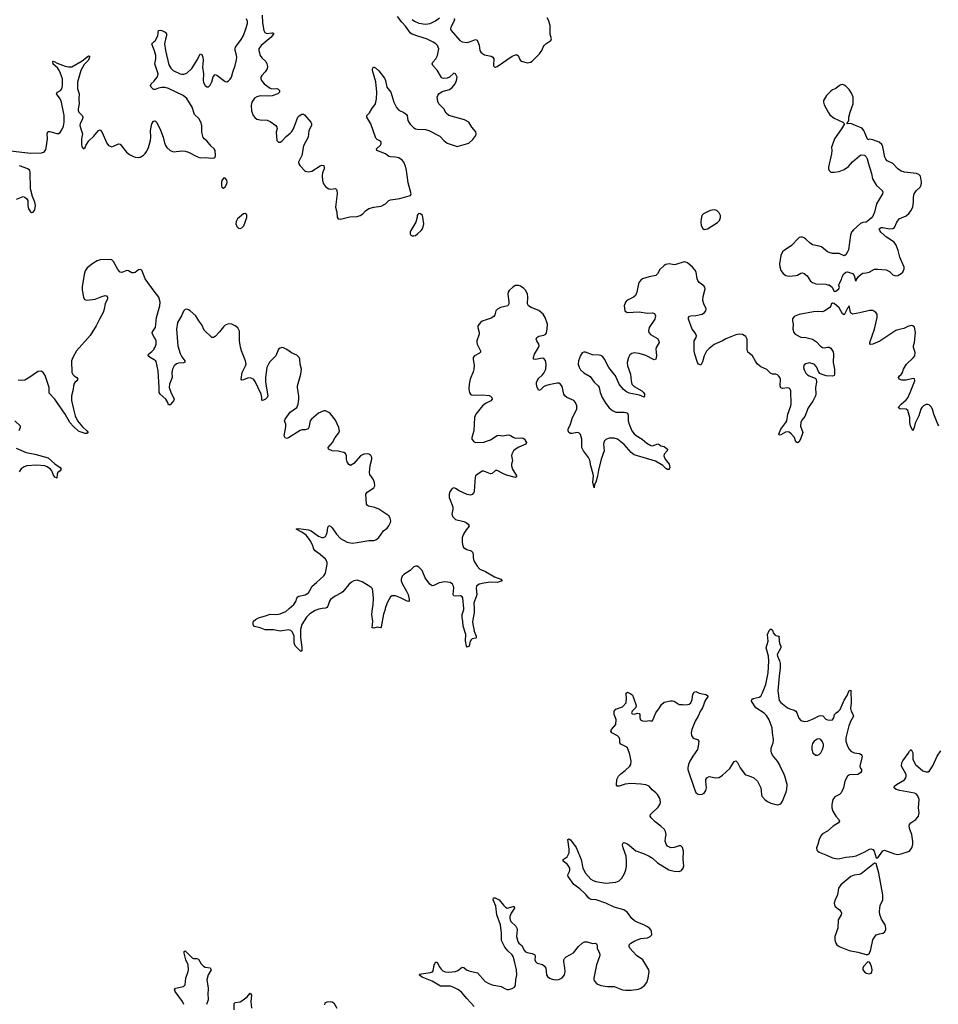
# Model space of a CAD drawing. Header units: inches. Extents: x 1771465 to 1971076, y 472029 to 643563.
# Tile 55 of 127: x 1788387 to 1799396, y 605256 to 617058. Entities that reach past the tile are written whole.
import ezdxf

# ---------------------------------------------------------------- set-up
doc = ezdxf.new("R2010")
doc.units = ezdxf.units.IN
doc.header["$MEASUREMENT"] = 0
for name, color, linetype in [('B7681', 7, 'Continuous'), ('B7690', 7, 'Continuous'), ('B7691', 7, 'Continuous')]:
    doc.layers.add(name, color=color, linetype=linetype)

msp = doc.modelspace()

# ---------------------------------------------------------------- linework, layer by layer
at = {"layer": 'B7681', "color": 6, "elevation": 500}
for points in [[(1790000, 616694), (1789972, 616770), (1790000, 616797)], [(1788210, 615494), (1788450, 615464), (1788519, 615459), (1788650, 615462), (1788672, 615468), (1788683, 615476), (1788699, 615501), (1788710, 615545), (1788720, 615630), (1788718, 615690), (1788725, 615715), (1788730, 615718), (1788750, 615718), (1788830, 615695), (1788850, 615694), (1788870, 615707), (1788890, 615737), (1788910, 615782), (1788919, 615830), (1788921, 615910), (1788889, 616070), (1788871, 616111), (1788827, 616170), (1788841, 616190), (1788876, 616210), (1788892, 616230), (1788901, 616270), (1788901, 616350), (1788864, 616444), (1788839, 616479), (1788790, 616525), (1788785, 616555), (1788790, 616561), (1788810, 616554), (1788837, 616537), (1788930, 616500), (1788970, 616491), (1789010, 616493), (1789137, 616563), (1789210, 616626), (1789222, 616622), (1789224, 616610), (1789212, 616572), (1789178, 616542), (1789160, 616520), (1789119, 616450), (1789079, 616310), (1789080, 616230), (1789099, 616170), (1789095, 616110), (1789100, 616050), (1789088, 615990), (1789089, 615970), (1789097, 615950), (1789135, 615910), (1789143, 615890), (1789140, 615870), (1789112, 615810), (1789109, 615790), (1789118, 615750), (1789141, 615690), (1789129, 615629), (1789126, 615566), (1789133, 615533), (1789150, 615511), (1789170, 615526), (1789180, 615550), (1789215, 615605), (1789277, 615663), (1789330, 615730), (1789350, 615736), (1789370, 615715), (1789430, 615578), (1789450, 615550), (1789470, 615540), (1789490, 615535), (1789510, 615540), (1789570, 615570), (1789590, 615565), (1789665, 615470), (1789703, 615443), (1789750, 615416), (1789770, 615409), (1789810, 615406), (1789830, 615410), (1789870, 615434), (1789890, 615454), (1789910, 615483), (1789930, 615524), (1789955, 615610), (1789958, 615650), (1789954, 615730), (1789969, 615810), (1789990, 615840), (1790000, 615843)], [(1790000, 616221), (1789990, 616220), (1789963, 616250), (1789955, 616270), (1789963, 616290), (1789998, 616322), (1790000, 616325)], [(1788350, 614906), (1788430, 614938), (1788450, 614931), (1788471, 614910), (1788483, 614890), (1788484, 614830), (1788491, 614790), (1788515, 614755), (1788530, 614747), (1788550, 614751), (1788570, 614778), (1788575, 614830), (1788570, 614870), (1788539, 614939), (1788515, 615030), (1788513, 615230), (1788508, 615250), (1788484, 615270), (1788386, 615306)], [(1790000, 613803), (1789891, 613950), (1789850, 614056), (1789830, 614064), (1789810, 614058), (1789770, 614028), (1789750, 614022), (1789730, 614025), (1789690, 614047), (1789670, 614050), (1789610, 614029), (1789590, 614032), (1789562, 614062), (1789510, 614158), (1789490, 614178), (1789470, 614183), (1789350, 614179), (1789314, 614166), (1789264, 614136), (1789196, 614084), (1789171, 614049), (1789158, 614002), (1789136, 613856), (1789137, 613817), (1789151, 613731), (1789164, 613704), (1789190, 613697), (1789290, 613708), (1789370, 613741), (1789410, 613750), (1789426, 613746), (1789436, 613736), (1789440, 613730), (1789439, 613710), (1789412, 613650), (1789401, 613590), (1789388, 613550), (1789342, 613470), (1789305, 613390), (1789230, 613274), (1789067, 613090), (1789022, 613010), (1789009, 612970), (1789010, 612830), (1789024, 612804), (1789039, 612790), (1789072, 612770), (1789085, 612750), (1789073, 612730), (1789049, 612711), (1789034, 612690), (1789022, 612610), (1789006, 612550), (1789008, 612492), (1789030, 612390), (1789050, 612310), (1789079, 612250), (1789139, 612179), (1789193, 612130), (1789208, 612110), (1789190, 612098), (1789170, 612099), (1789110, 612116), (1789090, 612127), (1789030, 612181), (1788989, 612229), (1788931, 612330), (1788810, 612511), (1788742, 612582), (1788741, 612650), (1788693, 612793), (1788670, 612830), (1788643, 612843), (1788610, 612840), (1788587, 612830), (1788510, 612773), (1788450, 612737), (1788412, 612732), (1788370, 612739)], [(1790000, 613254), (1789977, 613290), (1789973, 613310), (1790000, 613350)], [(1790000, 612980), (1789950, 613008), (1789927, 613030), (1789930, 613050), (1789970, 613080), (1789997, 613110), (1790000, 613115)], [(1788330, 612249), (1788394, 612190), (1788394, 612170), (1788377, 612130)], [(1788344, 611924), (1788465, 611870), (1788570, 611852), (1788730, 611807), (1788810, 611735), (1788871, 611690), (1788885, 611670), (1788871, 611650), (1788845, 611630), (1788836, 611610), (1788830, 611562), (1788828, 611568), (1788810, 611575), (1788790, 611606), (1788772, 611652), (1788758, 611670), (1788717, 611697), (1788690, 611709), (1788590, 611718), (1788471, 611710), (1788440, 611700), (1788404, 611676), (1788380, 611640)]]:
    msp.add_lwpolyline(points, dxfattribs=at)
at = {"layer": 'B7690', "color": 6, "elevation": 500}
for points in [[(1792013, 610000), (1791974, 609994), (1791930, 609975), (1791865, 609935), (1791825, 609895), (1791768, 609810), (1791752, 609750), (1791754, 609654), (1791769, 609531), (1791767, 609493), (1791756, 609484), (1791690, 609551), (1791678, 609590), (1791677, 609670), (1791657, 609717), (1791638, 609738), (1791610, 609746), (1791510, 609729), (1791430, 609744), (1791330, 609744), (1791270, 609767), (1791203, 609783), (1791193, 609790), (1791185, 609810), (1791184, 609830), (1791190, 609850), (1791213, 609870), (1791249, 609890), (1791345, 609915), (1791390, 609932), (1791470, 609927), (1791510, 609937), (1791576, 609964), (1791616, 610000)], [(1792769, 610000), (1792766, 609990), (1792749, 609931), (1792718, 609782), (1792710, 609770), (1792670, 609778), (1792630, 609764), (1792610, 609770), (1792620, 609850), (1792609, 609930), (1792617, 610000)], [(1793832, 610000), (1793832, 609950), (1793817, 609870), (1793815, 609835), (1793835, 609730), (1793858, 609670), (1793859, 609650), (1793855, 609645), (1793810, 609636), (1793796, 609624), (1793786, 609610), (1793774, 609550), (1793750, 609538), (1793742, 609550), (1793731, 609611), (1793735, 609690), (1793701, 609790), (1793698, 609850), (1793691, 609890), (1793691, 609930), (1793709, 609990), (1793708, 610000)], [(1793835, 605230), (1793744, 605324), (1793680, 605400), (1793644, 605430), (1793590, 605459), (1793550, 605472), (1793430, 605474), (1793330, 605535), (1793210, 605582), (1793173, 605610), (1793181, 605619), (1793197, 605623), (1793310, 605639), (1793333, 605647), (1793341, 605659), (1793356, 605724), (1793370, 605761), (1793390, 605761), (1793415, 605710), (1793437, 605677), (1793458, 605658), (1793485, 605645), (1793530, 605640), (1793610, 605650), (1793638, 605662), (1793690, 605701), (1793710, 605696), (1793742, 605670), (1793770, 605657), (1793873, 605633), (1793965, 605530), (1794010, 605504), (1794050, 605490), (1794157, 605470), (1794210, 605441), (1794230, 605435), (1794250, 605434), (1794290, 605444), (1794317, 605463), (1794330, 605490), (1794332, 605550), (1794347, 605610), (1794343, 605670), (1794315, 605790), (1794301, 605830), (1794288, 605850), (1794238, 605898), (1794202, 605942), (1794163, 606023), (1794161, 606110), (1794148, 606210), (1794107, 606330), (1794092, 606432), (1794062, 606510), (1794067, 606533), (1794086, 606534), (1794135, 606510), (1794185, 606445), (1794210, 606419), (1794230, 606410), (1794301, 606430), (1794314, 606430), (1794317, 606410), (1794276, 606350), (1794263, 606310), (1794262, 606290), (1794265, 606270), (1794275, 606250), (1794334, 606194), (1794345, 606170), (1794348, 606150), (1794341, 606070), (1794358, 606010), (1794370, 605990), (1794410, 605958), (1794429, 605910), (1794450, 605886), (1794470, 605876), (1794530, 605866), (1794560, 605850), (1794566, 605830), (1794562, 605790), (1794568, 605768), (1794589, 605749), (1794652, 605732), (1794675, 605715), (1794691, 605690), (1794702, 605610), (1794712, 605590), (1794736, 605570), (1794770, 605556), (1794810, 605549), (1794850, 605554), (1794890, 605575), (1794915, 605610), (1794923, 605650), (1794922, 605690), (1794908, 605770), (1794910, 605790), (1794916, 605804), (1794936, 605824), (1795026, 605874), (1795083, 605950), (1795130, 605990), (1795156, 606004), (1795190, 606006), (1795250, 605987), (1795288, 605988), (1795301, 605981), (1795306, 605966), (1795306, 605930), (1795334, 605870), (1795338, 605850), (1795335, 605830), (1795301, 605730), (1795267, 605570), (1795269, 605550), (1795275, 605535), (1795303, 605503), (1795350, 605482), (1795430, 605469), (1795510, 605470), (1795610, 605431), (1795650, 605426), (1795714, 605426), (1795803, 605437), (1795830, 605450), (1795877, 605483), (1795902, 605518), (1795918, 605570), (1795930, 605650), (1795927, 605670), (1795854, 605790), (1795780, 605840), (1795700, 605930), (1795690, 605950), (1795692, 605970), (1795710, 605990), (1795761, 606019), (1795830, 606045), (1795910, 606054), (1795945, 606070), (1795963, 606090), (1795961, 606130), (1795952, 606150), (1795937, 606170), (1795904, 606190), (1795867, 606210), (1795795, 606235), (1795756, 606256), (1795725, 606285), (1795670, 606357), (1795627, 606387), (1795510, 606421), (1795410, 606467), (1795295, 606510), (1795234, 606514), (1795220, 606520), (1795208, 606528), (1795177, 606570), (1795156, 606590), (1795099, 606639), (1795030, 606691), (1794960, 606790), (1794956, 606810), (1794976, 606850), (1794981, 606870), (1794979, 606890), (1794970, 606910), (1794952, 606932), (1794902, 606970), (1794901, 606990), (1794950, 607022), (1794971, 607070), (1794974, 607114), (1794955, 607230), (1794970, 607239), (1794990, 607227), (1795057, 607137), (1795116, 606990), (1795138, 606890), (1795170, 606830), (1795230, 606757), (1795259, 606739), (1795290, 606728), (1795410, 606707), (1795530, 606721), (1795570, 606736), (1795604, 606770), (1795635, 606825), (1795651, 606870), (1795658, 606910), (1795660, 606970), (1795655, 607030), (1795620, 607130), (1795613, 607167), (1795615, 607185), (1795626, 607194), (1795670, 607179), (1795770, 607095), (1795863, 607063), (1795930, 607030), (1795970, 607006), (1796031, 606950), (1796168, 606868), (1796230, 606852), (1796290, 606847), (1796319, 606861), (1796339, 606890), (1796345, 606915), (1796340, 606990), (1796344, 607090), (1796330, 607134), (1796310, 607155), (1796290, 607154), (1796230, 607137), (1796190, 607131), (1796152, 607152), (1796135, 607175), (1796124, 607210), (1796125, 607250), (1796133, 607293), (1796126, 607326), (1796114, 607350), (1796072, 607390), (1796003, 607443), (1795955, 607490), (1795945, 607510), (1795948, 607530), (1795958, 607542), (1796040, 607620), (1796060, 607650), (1796066, 607674), (1796064, 607710), (1796056, 607730), (1796029, 607770), (1796012, 607790), (1795967, 607827), (1795930, 607869), (1795890, 607885), (1795830, 607894), (1795710, 607903), (1795645, 607895), (1795570, 607870), (1795548, 607870), (1795541, 607881), (1795545, 607950), (1795564, 607990), (1795590, 608020), (1795643, 608057), (1795701, 608110), (1795712, 608130), (1795714, 608170), (1795699, 608250), (1795671, 608331), (1795648, 608348), (1795593, 608373), (1795581, 608390), (1795581, 608430), (1795573, 608453), (1795553, 608473), (1795485, 608510), (1795472, 608530), (1795478, 608550), (1795530, 608610), (1795536, 608670), (1795510, 608730), (1795510, 608770), (1795530, 608792), (1795610, 608823), (1795656, 608870), (1795661, 608930), (1795654, 608966), (1795655, 608985), (1795670, 608996), (1795710, 608977), (1795730, 608961), (1795745, 608930), (1795770, 608850), (1795774, 608830), (1795766, 608810), (1795729, 608770), (1795718, 608750), (1795723, 608743), (1795730, 608737), (1795750, 608735), (1795790, 608745), (1795810, 608741), (1795818, 608730), (1795819, 608690), (1795826, 608666), (1795850, 608653), (1795890, 608651), (1795930, 608656), (1795948, 608652), (1795970, 608654), (1796009, 608750), (1796055, 608810), (1796079, 608850), (1796110, 608879), (1796186, 608894), (1796210, 608894), (1796230, 608890), (1796290, 608851), (1796330, 608851), (1796346, 608846), (1796390, 608848), (1796410, 608853), (1796432, 608870), (1796447, 608910), (1796453, 608970), (1796470, 608999), (1796490, 609007), (1796530, 608985), (1796610, 608970), (1796630, 608959), (1796639, 608950), (1796601, 608899), (1796570, 608810), (1796547, 608773), (1796519, 608710), (1796484, 608650), (1796444, 608550), (1796435, 608510), (1796439, 608479), (1796453, 608453), (1796470, 608442), (1796511, 608431), (1796525, 608410), (1796520, 608350), (1796510, 608310), (1796454, 608230), (1796420, 608170), (1796401, 608130), (1796393, 608090), (1796396, 608070), (1796473, 607833), (1796490, 607796), (1796510, 607778), (1796530, 607770), (1796565, 607775), (1796590, 607788), (1796610, 607819), (1796618, 607850), (1796610, 607930), (1796612, 607950), (1796622, 607970), (1796650, 607985), (1796730, 607969), (1796770, 607976), (1796810, 608003), (1796897, 608083), (1796950, 608167), (1796970, 608176), (1796990, 608153), (1797021, 608090), (1797076, 608016), (1797090, 608006), (1797150, 607987), (1797184, 607970), (1797228, 607930), (1797270, 607851), (1797277, 607770), (1797283, 607750), (1797318, 607710), (1797350, 607687), (1797390, 607669), (1797449, 607651), (1797473, 607647), (1797510, 607661), (1797530, 607691), (1797570, 607790), (1797580, 607830), (1797584, 607890), (1797559, 607990), (1797542, 608030), (1797509, 608089), (1797495, 608130), (1797471, 608170), (1797410, 608244), (1797397, 608270), (1797393, 608290), (1797394, 608326), (1797416, 608390), (1797422, 608430), (1797409, 608509), (1797404, 608570), (1797370, 608664), (1797338, 608718), (1797310, 608745), (1797210, 608810), (1797158, 608890), (1797163, 608910), (1797178, 608922), (1797250, 608938), (1797270, 608951), (1797290, 608988), (1797330, 609091), (1797359, 609230), (1797364, 609370), (1797362, 609430), (1797332, 609530), (1797357, 609610), (1797350, 609690), (1797370, 609738), (1797390, 609758), (1797410, 609742), (1797417, 609710), (1797441, 609681), (1797450, 609675), (1797491, 609670), (1797485, 609655), (1797490, 609630), (1797488, 609610), (1797497, 609570), (1797511, 609550), (1797511, 609530), (1797467, 609450), (1797469, 609430), (1797495, 609375), (1797503, 609343), (1797503, 609290), (1797488, 609190), (1797472, 609012), (1797490, 608898), (1797510, 608872), (1797589, 608810), (1797617, 608797), (1797670, 608781), (1797690, 608770), (1797702, 608750), (1797724, 608684), (1797750, 608656), (1797790, 608644), (1797830, 608650), (1797890, 608672), (1797970, 608714), (1797990, 608716), (1798012, 608712), (1798050, 608675), (1798070, 608667), (1798110, 608663), (1798130, 608667), (1798144, 608690), (1798154, 608730), (1798172, 608750), (1798202, 608770), (1798221, 608790), (1798270, 608901), (1798303, 608957), (1798330, 609019), (1798350, 609022), (1798352, 608870), (1798343, 608803), (1798353, 608770), (1798370, 608743), (1798379, 608710), (1798347, 608653), (1798326, 608594), (1798290, 608450), (1798289, 608410), (1798310, 608350), (1798330, 608314), (1798350, 608290), (1798390, 608270), (1798450, 608261), (1798470, 608250), (1798478, 608238), (1798482, 608230), (1798479, 608210), (1798455, 608110), (1798460, 608090), (1798474, 608070), (1798474, 608050), (1798463, 608030), (1798430, 608011), (1798333, 608007), (1798310, 607990), (1798276, 607930), (1798262, 607850), (1798234, 607790), (1798211, 607769), (1798156, 607744), (1798131, 607710), (1798121, 607650), (1798121, 607610), (1798131, 607570), (1798170, 607510), (1798205, 607470), (1798211, 607450), (1798199, 607430), (1798136, 607390), (1798070, 607330), (1798010, 607300), (1797990, 607275), (1797970, 607233), (1797952, 607170), (1797936, 607130), (1797942, 607102), (1797951, 607090), (1797970, 607078), (1798050, 607049), (1798130, 607013), (1798190, 607001), (1798217, 607003), (1798290, 607021), (1798370, 607026), (1798410, 607034), (1798517, 607083), (1798570, 607114), (1798590, 607118), (1798610, 607113), (1798626, 607090), (1798652, 607012), (1798670, 607011), (1798730, 607094), (1798750, 607102), (1798870, 607058), (1798910, 607053), (1798950, 607058), (1799050, 607092), (1799078, 607130), (1799090, 607170), (1799092, 607208), (1799081, 607290), (1799054, 607350), (1799047, 607390), (1799052, 607410), (1799067, 607430), (1799128, 607472), (1799158, 607510), (1799166, 607550), (1799159, 607610), (1799166, 607710), (1799150, 607753), (1799130, 607777), (1799110, 607788), (1798937, 607817), (1798893, 607830), (1798867, 607850), (1798873, 607870), (1798895, 607890), (1798990, 607946), (1799006, 607970), (1799011, 607990), (1799010, 608010), (1798956, 608110), (1798959, 608150), (1798970, 608176), (1799036, 608264), (1799050, 608291), (1799070, 608311), (1799091, 608271), (1799090, 608190), (1799124, 608130), (1799210, 608054), (1799250, 608041), (1799276, 608044), (1799290, 608054), (1799330, 608116), (1799383, 608230), (1799427, 608293)], [(1790353, 605253), (1790340, 605290), (1790251, 605410), (1790243, 605430), (1790254, 605450), (1790349, 605470), (1790370, 605490), (1790380, 605570), (1790408, 605650), (1790411, 605670), (1790408, 605730), (1790378, 605790), (1790359, 605870), (1790358, 605890), (1790370, 605896), (1790455, 605815), (1790470, 605806), (1790510, 605806), (1790530, 605798), (1790561, 605741), (1790590, 605712), (1790610, 605703), (1790670, 605692), (1790682, 605670), (1790646, 605610), (1790629, 605550), (1790647, 605450), (1790642, 605370), (1790647, 605330), (1790645, 605310), (1790627, 605253)], [(1790958, 605190), (1790956, 605264), (1790970, 605279), (1791030, 605285), (1791050, 605296), (1791115, 605345), (1791150, 605388), (1791167, 605367), (1791157, 605290), (1791164, 605210)], [(1792043, 605250), (1792048, 605272), (1792070, 605287), (1792109, 605291), (1792130, 605286), (1792153, 605273), (1792187, 605210)]]:
    msp.add_lwpolyline(points, dxfattribs=at)
for points in [[(1797970, 608438), (1797944, 608436), (1797910, 608412), (1797890, 608384), (1797879, 608350), (1797879, 608310), (1797891, 608271), (1797923, 608243), (1797950, 608242), (1797970, 608251), (1797990, 608271), (1798010, 608311), (1798019, 608350), (1798019, 608370), (1798010, 608404), (1797990, 608429)], [(1798630, 606949), (1798470, 606820), (1798449, 606811), (1798390, 606805), (1798350, 606790), (1798230, 606690), (1798200, 606650), (1798188, 606570), (1798160, 606510), (1798149, 606470), (1798152, 606450), (1798161, 606430), (1798212, 606390), (1798229, 606370), (1798235, 606350), (1798232, 606328), (1798195, 606270), (1798191, 606170), (1798156, 606070), (1798156, 606030), (1798168, 605988), (1798181, 605970), (1798209, 605950), (1798330, 605902), (1798430, 605882), (1798530, 605855), (1798550, 605854), (1798570, 605871), (1798587, 605913), (1798613, 606030), (1798630, 606063), (1798653, 606087), (1798690, 606101), (1798730, 606109), (1798750, 606122), (1798766, 606150), (1798768, 606170), (1798758, 606210), (1798715, 606275), (1798694, 606334), (1798691, 606370), (1798694, 606410), (1798701, 606439), (1798730, 606510), (1798732, 606568), (1798685, 606830), (1798650, 606942)], [(1798550, 605764), (1798501, 605710), (1798492, 605690), (1798493, 605670), (1798510, 605644), (1798530, 605631), (1798570, 605623), (1798590, 605631), (1798598, 605642), (1798603, 605670), (1798594, 605710), (1798582, 605742), (1798570, 605762)]]:
    msp.add_lwpolyline(points, close=True, dxfattribs=at)
at = {"layer": 'B7691', "color": 6, "elevation": 500}
for points in [[(1791294, 617110), (1791298, 617018), (1791314, 616930), (1791326, 616906), (1791350, 616891), (1791410, 616902), (1791421, 616901), (1791432, 616892), (1791400, 616850), (1791280, 616750), (1791253, 616710), (1791252, 616690), (1791270, 616630), (1791290, 616601), (1791336, 616556), (1791350, 616530), (1791355, 616495), (1791352, 616470), (1791345, 616455), (1791330, 616433), (1791287, 616390), (1791276, 616370), (1791275, 616350), (1791283, 616330), (1791317, 616290), (1791390, 616235), (1791410, 616229), (1791470, 616233), (1791481, 616230), (1791500, 616210), (1791502, 616190), (1791479, 616170), (1791414, 616146), (1791370, 616140), (1791270, 616146), (1791230, 616135), (1791203, 616117), (1791170, 616070), (1791163, 616030), (1791167, 615967), (1791186, 615910), (1791204, 615884), (1791230, 615866), (1791270, 615857), (1791352, 615852), (1791390, 615836), (1791456, 615790), (1791470, 615770), (1791472, 615752), (1791460, 615710), (1791470, 615610), (1791490, 615588), (1791510, 615589), (1791530, 615600), (1791582, 615658), (1791630, 615696), (1791650, 615718), (1791670, 615750), (1791722, 615890), (1791735, 615905), (1791770, 615927), (1791790, 615926), (1791799, 615919), (1791876, 615830), (1791885, 615810), (1791884, 615790), (1791853, 615730), (1791844, 615650), (1791790, 615544), (1791769, 615431), (1791730, 615350), (1791732, 615330), (1791745, 615310), (1791810, 615244), (1791850, 615233), (1791890, 615244), (1791990, 615307), (1792010, 615314), (1792030, 615310), (1792036, 615290), (1792034, 615270), (1792017, 615223), (1792011, 615190), (1792016, 615130), (1792029, 615089), (1792050, 615060), (1792070, 615042), (1792090, 615031), (1792114, 615026), (1792173, 615033), (1792183, 615023), (1792189, 615009), (1792193, 614970), (1792172, 614812), (1792186, 614750), (1792190, 614690), (1792203, 614670), (1792230, 614666), (1792345, 614695), (1792430, 614699), (1792467, 614710), (1792498, 614730), (1792533, 614767), (1792570, 614795), (1792630, 614809), (1792718, 614822), (1792770, 614849), (1792810, 614889), (1792830, 614899), (1792944, 614916), (1793055, 614945), (1793069, 614951), (1793079, 614970), (1793044, 615104), (1793024, 615250), (1793010, 615304), (1792992, 615350), (1792970, 615375), (1792930, 615400), (1792890, 615410), (1792830, 615412), (1792810, 615417), (1792770, 615451), (1792669, 615490), (1792664, 615510), (1792710, 615555), (1792720, 615570), (1792721, 615590), (1792710, 615603), (1792670, 615622), (1792656, 615636), (1792597, 615810), (1792549, 615890), (1792547, 615910), (1792579, 615941), (1792606, 615990), (1792650, 616050), (1792664, 616110), (1792669, 616190), (1792654, 616314), (1792615, 616450), (1792614, 616470), (1792628, 616492), (1792650, 616480), (1792690, 616443), (1792758, 616358), (1792770, 616330), (1792789, 616250), (1792833, 616190), (1792870, 616070), (1792904, 616004), (1792930, 615975), (1792990, 615945), (1793021, 615921), (1793029, 615909), (1793039, 615850), (1793049, 615829), (1793065, 615805), (1793110, 615760), (1793130, 615749), (1793150, 615744), (1793250, 615740), (1793290, 615729), (1793421, 615661), (1793469, 615609), (1793510, 615578), (1793630, 615538), (1793770, 615579), (1793819, 615621), (1793855, 615670), (1793858, 615690), (1793853, 615713), (1793806, 615770), (1793770, 615830), (1793717, 615857), (1793529, 615910), (1793497, 615937), (1793470, 615990), (1793410, 616050), (1793398, 616078), (1793392, 616130), (1793398, 616150), (1793411, 616169), (1793450, 616197), (1793539, 616221), (1793570, 616246), (1793605, 616290), (1793622, 616330), (1793628, 616368), (1793612, 616410), (1793590, 616415), (1793538, 616370), (1793510, 616356), (1793470, 616351), (1793450, 616357), (1793443, 616363), (1793392, 616452), (1793339, 616510), (1793331, 616530), (1793338, 616550), (1793375, 616590), (1793396, 616630), (1793409, 616710), (1793395, 616750), (1793375, 616770), (1793344, 616790), (1793262, 616830), (1793170, 616857), (1793090, 616886), (1793070, 616897), (1793010, 616979), (1792967, 617027), (1792915, 617095)], [(1790000, 616797), (1790010, 616806), (1790035, 616850), (1790044, 616870), (1790050, 616930), (1790070, 616933), (1790090, 616928), (1790130, 616907), (1790145, 616890), (1790148, 616870), (1790134, 616826), (1790124, 616770), (1790133, 616690), (1790176, 616516), (1790198, 616478), (1790227, 616450), (1790310, 616410), (1790330, 616405), (1790356, 616404), (1790390, 616418), (1790450, 616471), (1790518, 616582), (1790550, 616650), (1790570, 616640), (1790581, 616610), (1790584, 616570), (1790577, 616490), (1790589, 616410), (1790584, 616330), (1790590, 616304), (1790611, 616270), (1790630, 616253), (1790650, 616253), (1790670, 616271), (1790690, 616311), (1790706, 616374), (1790730, 616399), (1790750, 616394), (1790850, 616316), (1790870, 616313), (1790890, 616323), (1790910, 616343), (1790927, 616370), (1790941, 616430), (1790970, 616510), (1790984, 616576), (1790990, 616610), (1790983, 616650), (1790970, 616690), (1790968, 616710), (1790972, 616728), (1791040, 616820), (1791068, 616870), (1791099, 616950), (1791116, 617010), (1791117, 617036), (1791107, 617067)], [(1793090, 617059), (1793118, 617038), (1793170, 617017), (1793250, 617003), (1793307, 617013), (1793370, 617043), (1793420, 617080)], [(1793596, 617070), (1793600, 617050), (1793554, 616970), (1793551, 616950), (1793560, 616930), (1793661, 616810), (1793690, 616792), (1793750, 616784), (1793790, 616795), (1793850, 616822), (1793870, 616812), (1793892, 616752), (1793902, 616690), (1793913, 616670), (1793932, 616652), (1793958, 616638), (1794039, 616619), (1794058, 616610), (1794069, 616590), (1794065, 616510), (1794070, 616499), (1794081, 616490), (1794090, 616488), (1794110, 616495), (1794290, 616621), (1794330, 616638), (1794350, 616638), (1794361, 616630), (1794380, 616580), (1794389, 616569), (1794402, 616562), (1794470, 616542), (1794510, 616550), (1794530, 616562), (1794616, 616650), (1794644, 616690), (1794660, 616730), (1794674, 616750), (1794692, 616768), (1794754, 616810), (1794762, 616830), (1794744, 616884), (1794743, 616990), (1794725, 617050), (1794710, 617081)], [(1790000, 616325), (1790034, 616370), (1790044, 616390), (1790045, 616410), (1790008, 616530), (1790018, 616590), (1790018, 616630), (1790004, 616684), (1790000, 616694)], [(1790000, 615843), (1790010, 615845), (1790030, 615826), (1790074, 615734), (1790108, 615648), (1790123, 615583), (1790136, 615550), (1790150, 615527), (1790190, 615490), (1790230, 615472), (1790330, 615485), (1790370, 615482), (1790409, 615469), (1790510, 615416), (1790550, 615401), (1790610, 615407), (1790690, 615399), (1790717, 615403), (1790729, 615411), (1790732, 615428), (1790730, 615490), (1790716, 615510), (1790680, 615540), (1790630, 615604), (1790598, 615630), (1790586, 615646), (1790571, 615710), (1790569, 615790), (1790558, 615830), (1790534, 615874), (1790483, 615923), (1790454, 616010), (1790390, 616114), (1790345, 616150), (1790170, 616233), (1790130, 616244), (1790090, 616244), (1790050, 616236), (1790010, 616222), (1790000, 616221)], [(1799401, 612190), (1799390, 612210), (1799343, 612330), (1799325, 612390), (1799310, 612419), (1799290, 612439), (1799270, 612447), (1799250, 612445), (1799218, 612430), (1799200, 612410), (1799189, 612390), (1799165, 612310), (1799118, 612222), (1799106, 612170), (1799090, 612129), (1799063, 612190), (1799057, 612230), (1799057, 612290), (1799032, 612372), (1799010, 612390), (1798935, 612395), (1798917, 612410), (1798952, 612450), (1799010, 612501), (1799030, 612527), (1799061, 612590), (1799117, 612730), (1799112, 612752), (1799096, 612756), (1799010, 612737), (1798959, 612739), (1798928, 612750), (1798918, 612770), (1798932, 612790), (1798950, 612804), (1798967, 612830), (1798981, 612870), (1799016, 612930), (1799097, 613003), (1799114, 613030), (1799118, 613070), (1799100, 613130), (1799100, 613150), (1799110, 613190), (1799125, 613310), (1799110, 613373), (1799090, 613389), (1799070, 613391), (1799030, 613380), (1798984, 613356), (1798910, 613341), (1798889, 613331), (1798694, 613206), (1798610, 613168), (1798584, 613164), (1798577, 613170), (1798576, 613190), (1798631, 613350), (1798663, 613490), (1798662, 613530), (1798649, 613550), (1798610, 613573), (1798570, 613574), (1798457, 613543), (1798368, 613528), (1798355, 613535), (1798344, 613550), (1798330, 613628), (1798325, 613615), (1798310, 613601), (1798270, 613521), (1798250, 613534), (1798210, 613604), (1798150, 613654), (1798130, 613659), (1798111, 613649), (1798108, 613630), (1798097, 613610), (1798030, 613563), (1798010, 613557), (1797950, 613562), (1797902, 613558), (1797730, 613525), (1797670, 613500), (1797648, 613472), (1797647, 613450), (1797658, 613410), (1797651, 613350), (1797665, 613310), (1797679, 613290), (1797750, 613252), (1797810, 613249), (1797890, 613230), (1797938, 613198), (1797985, 613145), (1798010, 613130), (1798030, 613126), (1798070, 613134), (1798090, 613132), (1798110, 613121), (1798136, 613076), (1798142, 613050), (1798138, 612950), (1798153, 612870), (1798153, 612810), (1798148, 612792), (1798130, 612784), (1798051, 612791), (1798003, 612803), (1797978, 612818), (1797962, 612842), (1797938, 612898), (1797910, 612928), (1797850, 612943), (1797810, 612934), (1797790, 612921), (1797783, 612910), (1797781, 612890), (1797790, 612859), (1797810, 612821), (1797830, 612801), (1797850, 612789), (1797921, 612761), (1797931, 612750), (1797935, 612715), (1797926, 612650), (1797928, 612570), (1797923, 612550), (1797893, 612487), (1797835, 612405), (1797797, 612303), (1797762, 612258), (1797748, 612230), (1797744, 612184), (1797772, 612110), (1797750, 612043), (1797730, 611997), (1797710, 611984), (1797690, 611999), (1797671, 612051), (1797633, 612093), (1797610, 612112), (1797590, 612118), (1797566, 612114), (1797510, 612083), (1797490, 612077), (1797484, 612090), (1797510, 612150), (1797570, 612230), (1797580, 612250), (1797595, 612330), (1797628, 612430), (1797632, 612450), (1797629, 612609), (1797621, 612630), (1797610, 612640), (1797590, 612645), (1797530, 612638), (1797510, 612644), (1797503, 612670), (1797506, 612750), (1797498, 612770), (1797483, 612790), (1797470, 612800), (1797450, 612808), (1797410, 612809), (1797390, 612816), (1797343, 612863), (1797270, 612898), (1797230, 612930), (1797204, 612964), (1797170, 613030), (1797113, 613073), (1797105, 613110), (1797105, 613230), (1797090, 613262), (1797050, 613283), (1797010, 613289), (1796970, 613282), (1796850, 613232), (1796810, 613208), (1796710, 613165), (1796650, 613118), (1796617, 613083), (1796590, 613030), (1796570, 612957), (1796550, 612918), (1796530, 612923), (1796522, 612930), (1796509, 612950), (1796477, 613050), (1796471, 613090), (1796472, 613208), (1796494, 613250), (1796498, 613270), (1796484, 613304), (1796446, 613350), (1796403, 613470), (1796402, 613490), (1796415, 613505), (1796430, 613509), (1796490, 613511), (1796566, 613530), (1796596, 613550), (1796611, 613570), (1796614, 613594), (1796585, 613650), (1796574, 613690), (1796580, 613740), (1796601, 613830), (1796599, 613850), (1796586, 613866), (1796530, 613907), (1796513, 613930), (1796505, 613950), (1796495, 614030), (1796479, 614059), (1796451, 614090), (1796390, 614144), (1796370, 614153), (1796350, 614154), (1796250, 614123), (1796230, 614121), (1796170, 614130), (1796130, 614122), (1796110, 614110), (1796058, 614062), (1796029, 614011), (1796010, 613990), (1795930, 613976), (1795850, 613950), (1795830, 613937), (1795810, 613910), (1795803, 613890), (1795784, 613790), (1795768, 613752), (1795742, 613730), (1795665, 613690), (1795646, 613670), (1795633, 613630), (1795638, 613570), (1795667, 613547), (1795810, 613558), (1795910, 613542), (1795970, 613544), (1795995, 613535), (1796007, 613510), (1796000, 613470), (1795933, 613370), (1795925, 613330), (1795929, 613309), (1795946, 613286), (1796030, 613235), (1796047, 613210), (1796049, 613190), (1796014, 613130), (1796009, 613110), (1796019, 613030), (1796010, 612990), (1795990, 612982), (1795890, 613032), (1795810, 613057), (1795750, 613065), (1795722, 613058), (1795701, 613039), (1795685, 613010), (1795667, 612950), (1795670, 612910), (1795709, 612810), (1795715, 612730), (1795725, 612690), (1795750, 612662), (1795842, 612610), (1795864, 612590), (1795874, 612570), (1795877, 612550), (1795870, 612532), (1795816, 612556), (1795690, 612580), (1795658, 612598), (1795625, 612625), (1795570, 612690), (1795528, 612790), (1795448, 612888), (1795397, 612990), (1795375, 613015), (1795351, 613031), (1795330, 613036), (1795250, 613040), (1795170, 613074), (1795150, 613074), (1795130, 613063), (1795107, 613033), (1795085, 612970), (1795081, 612930), (1795091, 612891), (1795110, 612861), (1795150, 612826), (1795222, 612782), (1795270, 612712), (1795319, 612670), (1795331, 612650), (1795345, 612590), (1795367, 612530), (1795410, 612456), (1795450, 612406), (1795490, 612373), (1795530, 612355), (1795633, 612353), (1795651, 612351), (1795670, 612340), (1795678, 612318), (1795681, 612250), (1795690, 612210), (1795723, 612130), (1795750, 612095), (1795775, 612075), (1795847, 612030), (1795903, 611983), (1795950, 611953), (1795970, 611949), (1796033, 611973), (1796050, 611966), (1796070, 611950), (1796110, 611942), (1796150, 611910), (1796147, 611890), (1796109, 611850), (1796107, 611830), (1796123, 611790), (1796171, 611730), (1796178, 611690), (1796172, 611670), (1796170, 611666), (1796150, 611667), (1796130, 611679), (1796094, 611714), (1796007, 611767), (1795750, 611844), (1795716, 611870), (1795630, 611966), (1795550, 612028), (1795510, 612043), (1795450, 612042), (1795410, 612025), (1795397, 612010), (1795388, 611990), (1795385, 611970), (1795391, 611890), (1795357, 611790), (1795323, 611657), (1795310, 611587), (1795290, 611513), (1795275, 611485), (1795270, 611446), (1795256, 611516), (1795263, 611590), (1795261, 611610), (1795232, 611710), (1795219, 611779), (1795205, 611810), (1795144, 611890), (1795125, 611930), (1795123, 612030), (1795110, 612085), (1795090, 612105), (1795070, 612109), (1795010, 612097), (1794990, 612099), (1794969, 612109), (1794960, 612130), (1794962, 612150), (1794990, 612210), (1795014, 612290), (1795064, 612390), (1795063, 612430), (1795049, 612470), (1795030, 612494), (1794945, 612530), (1794919, 612550), (1794907, 612570), (1794890, 612660), (1794870, 612691), (1794850, 612702), (1794830, 612703), (1794730, 612683), (1794690, 612670), (1794664, 612656), (1794630, 612622), (1794610, 612615), (1794590, 612650), (1794580, 612690), (1794581, 612710), (1794588, 612730), (1794610, 612762), (1794650, 612796), (1794670, 612821), (1794691, 612870), (1794698, 612930), (1794690, 612973), (1794670, 612997), (1794650, 613000), (1794570, 612983), (1794545, 612990), (1794544, 613010), (1794558, 613050), (1794606, 613130), (1794611, 613150), (1794607, 613170), (1794583, 613210), (1794578, 613230), (1794586, 613250), (1794610, 613266), (1794670, 613277), (1794692, 613288), (1794702, 613310), (1794710, 613350), (1794713, 613410), (1794685, 613490), (1794660, 613530), (1794610, 613574), (1794517, 613610), (1794483, 613630), (1794473, 613653), (1794475, 613730), (1794471, 613770), (1794450, 613814), (1794430, 613834), (1794390, 613862), (1794370, 613870), (1794330, 613870), (1794298, 613850), (1794255, 613810), (1794242, 613790), (1794239, 613770), (1794250, 613670), (1794249, 613650), (1794238, 613630), (1794150, 613610), (1794113, 613590), (1794094, 613570), (1794080, 613520), (1794070, 613502), (1794038, 613482), (1793930, 613444), (1793909, 613430), (1793878, 613390), (1793876, 613370), (1793895, 613310), (1793895, 613290), (1793866, 613210), (1793864, 613190), (1793868, 613170), (1793909, 613090), (1793909, 613071), (1793898, 613062), (1793836, 613030), (1793823, 613010), (1793821, 612990), (1793832, 612912), (1793831, 612869), (1793823, 612837), (1793785, 612750), (1793775, 612690), (1793771, 612630), (1793777, 612590), (1793790, 612570), (1793803, 612563), (1793830, 612558), (1793930, 612563), (1794013, 612553), (1794030, 612547), (1794047, 612530), (1794049, 612510), (1794032, 612490), (1793970, 612458), (1793934, 612430), (1793853, 612330), (1793839, 612290), (1793829, 612131), (1793806, 612050), (1793806, 612030), (1793824, 612004), (1793850, 611989), (1793950, 611993), (1794030, 612021), (1794110, 612075), (1794130, 612077), (1794170, 612070), (1794250, 612082), (1794270, 612075), (1794308, 612048), (1794330, 612041), (1794404, 612044), (1794420, 612040), (1794433, 612033), (1794460, 611990), (1794452, 611968), (1794370, 611936), (1794328, 611910), (1794305, 611890), (1794286, 611850), (1794283, 611830), (1794292, 611770), (1794280, 611730), (1794280, 611710), (1794292, 611670), (1794342, 611590), (1794341, 611579), (1794330, 611569), (1794220, 611600), (1794177, 611617), (1794110, 611656), (1794090, 611655), (1794050, 611617), (1794030, 611614), (1793950, 611647), (1793930, 611645), (1793876, 611610), (1793851, 611590), (1793844, 611576), (1793832, 611408), (1793829, 611390), (1793810, 611366), (1793790, 611359), (1793750, 611366), (1793652, 611410), (1793610, 611439), (1793590, 611447), (1793570, 611437), (1793558, 611422), (1793542, 611398), (1793535, 611370), (1793535, 611330), (1793578, 611218), (1793579, 611190), (1793566, 611130), (1793579, 611099), (1793610, 611067), (1793710, 611044), (1793739, 611030), (1793761, 611010), (1793772, 610990), (1793763, 610970), (1793738, 610942), (1793706, 610890), (1793691, 610850), (1793690, 610790), (1793698, 610750), (1793707, 610730), (1793746, 610706), (1793798, 610690), (1793815, 610675), (1793823, 610650), (1793821, 610610), (1793830, 610570), (1793870, 610508), (1793902, 610470), (1793970, 610442), (1794078, 610378), (1794154, 610350), (1794171, 610330), (1794110, 610313), (1794030, 610316), (1793950, 610305), (1793893, 610290), (1793861, 610270), (1793856, 610244), (1793864, 610170), (1793858, 610142), (1793831, 610070), (1793832, 610000)], [(1790000, 613350), (1790014, 613370), (1790028, 613490), (1790067, 613630), (1790071, 613671), (1790054, 613730), (1790000, 613803)], [(1791616, 610000), (1791671, 610050), (1791695, 610085), (1791710, 610124), (1791721, 610139), (1791733, 610147), (1791810, 610165), (1791847, 610190), (1791865, 610215), (1791891, 610270), (1791945, 610310), (1792030, 610390), (1792050, 610422), (1792071, 610530), (1792070, 610555), (1792053, 610590), (1791990, 610648), (1791927, 610690), (1791914, 610710), (1791901, 610750), (1791872, 610812), (1791820, 610880), (1791770, 610916), (1791701, 610950), (1791704, 610956), (1791730, 610959), (1791850, 610944), (1791880, 610930), (1791970, 610868), (1792010, 610853), (1792027, 610853), (1792050, 610862), (1792061, 610879), (1792071, 610910), (1792079, 610970), (1792090, 610994), (1792110, 610989), (1792130, 610969), (1792184, 610890), (1792230, 610841), (1792310, 610796), (1792370, 610784), (1792430, 610790), (1792570, 610816), (1792630, 610816), (1792656, 610824), (1792693, 610850), (1792747, 610933), (1792790, 610965), (1792813, 610990), (1792830, 611030), (1792833, 611050), (1792825, 611085), (1792810, 611110), (1792690, 611190), (1792644, 611210), (1792567, 611227), (1792554, 611234), (1792545, 611250), (1792535, 611370), (1792550, 611395), (1792630, 611445), (1792645, 611470), (1792640, 611510), (1792622, 611550), (1792585, 611605), (1792579, 611630), (1792587, 611713), (1792609, 611789), (1792609, 611810), (1792594, 611834), (1792570, 611850), (1792550, 611855), (1792510, 611850), (1792470, 611830), (1792390, 611737), (1792350, 611713), (1792330, 611726), (1792310, 611760), (1792303, 611790), (1792302, 611830), (1792290, 611857), (1792270, 611870), (1792250, 611875), (1792205, 611885), (1792130, 611892), (1792086, 611910), (1792084, 611930), (1792135, 611990), (1792166, 612050), (1792213, 612107), (1792219, 612130), (1792210, 612170), (1792170, 612256), (1792113, 612333), (1792090, 612351), (1792050, 612370), (1792030, 612370), (1791970, 612343), (1791884, 612270), (1791869, 612250), (1791854, 612170), (1791845, 612155), (1791810, 612142), (1791770, 612142), (1791750, 612135), (1791610, 612044), (1791590, 612038), (1791570, 612046), (1791558, 612070), (1791577, 612177), (1791575, 612210), (1791559, 612250), (1791567, 612270), (1791630, 612353), (1791707, 612410), (1791725, 612450), (1791733, 612510), (1791733, 612547), (1791716, 612650), (1791717, 612670), (1791756, 612810), (1791765, 612870), (1791748, 612930), (1791746, 612990), (1791736, 613010), (1791710, 613036), (1791643, 613063), (1791590, 613104), (1791550, 613124), (1791530, 613127), (1791510, 613122), (1791490, 613110), (1791456, 613030), (1791384, 612956), (1791367, 612930), (1791350, 612890), (1791334, 612770), (1791333, 612713), (1791359, 612550), (1791352, 612528), (1791332, 612510), (1791310, 612496), (1791294, 612494), (1791290, 612498), (1791289, 612530), (1791279, 612570), (1791210, 612722), (1791190, 612748), (1791150, 612765), (1791119, 612761), (1791070, 612741), (1791050, 612739), (1791041, 612750), (1791052, 612830), (1791095, 612910), (1791100, 612930), (1791093, 612970), (1791044, 613090), (1791032, 613132), (1791021, 613210), (1791023, 613323), (1791003, 613363), (1790970, 613390), (1790930, 613410), (1790890, 613412), (1790870, 613405), (1790850, 613396), (1790830, 613377), (1790783, 613317), (1790730, 613260), (1790710, 613250), (1790690, 613248), (1790598, 613338), (1790570, 613402), (1790532, 613450), (1790497, 613510), (1790430, 613567), (1790410, 613581), (1790390, 613587), (1790370, 613584), (1790350, 613565), (1790328, 613510), (1790280, 613430), (1790266, 613350), (1790281, 613150), (1790310, 613057), (1790330, 613018), (1790366, 612970), (1790368, 612952), (1790355, 612945), (1790290, 612941), (1790267, 612933), (1790240, 612910), (1790218, 612870), (1790211, 612830), (1790216, 612770), (1790184, 612690), (1790179, 612650), (1790201, 612581), (1790230, 612530), (1790237, 612510), (1790231, 612490), (1790190, 612441), (1790170, 612442), (1790162, 612470), (1790140, 612510), (1790070, 612568), (1790057, 612590), (1790060, 612650), (1790047, 612847), (1790021, 612961), (1790013, 612973), (1790000, 612980)], [(1790000, 613115), (1790010, 613132), (1790022, 613170), (1790022, 613210), (1790016, 613230), (1790000, 613254)], [(1793708, 610000), (1793698, 610130), (1793690, 610141), (1793670, 610152), (1793610, 610147), (1793590, 610151), (1793581, 610170), (1793590, 610250), (1793586, 610270), (1793575, 610290), (1793546, 610310), (1793482, 610318), (1793413, 610307), (1793350, 610276), (1793330, 610273), (1793318, 610278), (1793302, 610290), (1793246, 610366), (1793210, 610456), (1793170, 610496), (1793150, 610506), (1793130, 610508), (1793110, 610498), (1793066, 610454), (1792990, 610407), (1792970, 610386), (1792958, 610350), (1792960, 610330), (1792974, 610290), (1793023, 610210), (1793041, 610170), (1793056, 610110), (1793056, 610090), (1793050, 610086), (1793030, 610090), (1792950, 610130), (1792889, 610151), (1792850, 610153), (1792830, 610140), (1792793, 610067), (1792769, 610000)], [(1792617, 610000), (1792623, 610043), (1792626, 610126), (1792620, 610210), (1792615, 610235), (1792596, 610256), (1792490, 610318), (1792430, 610339), (1792390, 610333), (1792363, 610317), (1792330, 610287), (1792259, 610201), (1792236, 610184), (1792168, 610150), (1792111, 610110), (1792098, 610090), (1792081, 610030), (1792066, 610014), (1792050, 610006), (1792013, 610000)]]:
    msp.add_lwpolyline(points, dxfattribs=at)
for points in [[(1798250, 616280), (1798230, 616278), (1798214, 616270), (1798168, 616232), (1798130, 616216), (1798110, 616202), (1798058, 616150), (1798022, 616090), (1798020, 616070), (1798030, 616036), (1798076, 615950), (1798098, 615918), (1798150, 615876), (1798252, 615830), (1798274, 615810), (1798238, 615750), (1798154, 615630), (1798124, 615550), (1798118, 615530), (1798121, 615490), (1798118, 615450), (1798082, 615290), (1798082, 615270), (1798088, 615250), (1798110, 615230), (1798149, 615229), (1798210, 615239), (1798270, 615263), (1798322, 615298), (1798367, 615353), (1798450, 615425), (1798470, 615436), (1798510, 615435), (1798533, 615413), (1798543, 615390), (1798558, 615330), (1798595, 615215), (1798608, 615150), (1798656, 615070), (1798724, 615010), (1798732, 614990), (1798729, 614970), (1798657, 614850), (1798630, 614749), (1798610, 614701), (1798590, 614677), (1798542, 614638), (1798530, 614632), (1798490, 614627), (1798464, 614616), (1798382, 614538), (1798358, 614510), (1798345, 614475), (1798319, 614301), (1798310, 614274), (1798290, 614241), (1798270, 614229), (1798210, 614256), (1798130, 614255), (1798090, 614266), (1798070, 614275), (1797996, 614336), (1797970, 614345), (1797890, 614358), (1797859, 614379), (1797810, 614428), (1797790, 614442), (1797770, 614450), (1797750, 614450), (1797730, 614446), (1797721, 614439), (1797638, 614350), (1797550, 614292), (1797530, 614274), (1797508, 614230), (1797492, 614130), (1797496, 614096), (1797511, 614051), (1797536, 614016), (1797570, 613992), (1797610, 613982), (1797690, 613993), (1797710, 613997), (1797750, 614019), (1797770, 614024), (1797790, 614017), (1797826, 613986), (1797864, 613924), (1797887, 613907), (1797930, 613893), (1798050, 613888), (1798070, 613881), (1798090, 613879), (1798123, 613850), (1798150, 613801), (1798170, 613804), (1798204, 613830), (1798214, 613850), (1798205, 613870), (1798209, 613890), (1798235, 613945), (1798243, 613977), (1798266, 614010), (1798290, 614031), (1798310, 614035), (1798370, 614016), (1798387, 613990), (1798404, 613930), (1798410, 613923), (1798417, 613943), (1798440, 613980), (1798470, 614009), (1798490, 614019), (1798530, 614022), (1798569, 614031), (1798630, 614066), (1798670, 614069), (1798770, 614060), (1798810, 614041), (1798850, 613999), (1798888, 613988), (1798910, 613993), (1798950, 614014), (1798970, 614031), (1798987, 614070), (1798987, 614090), (1798936, 614210), (1798916, 614290), (1798890, 614355), (1798866, 614390), (1798776, 614450), (1798708, 614510), (1798694, 614530), (1798689, 614550), (1798710, 614565), (1798730, 614566), (1798810, 614552), (1798850, 614553), (1798872, 614568), (1798899, 614630), (1798928, 614670), (1799010, 614706), (1799045, 614735), (1799071, 614770), (1799090, 614814), (1799098, 614870), (1799099, 614930), (1799108, 614972), (1799130, 615007), (1799178, 615050), (1799190, 615075), (1799196, 615110), (1799183, 615183), (1799164, 615204), (1799135, 615215), (1798991, 615231), (1798950, 615243), (1798910, 615270), (1798852, 615332), (1798785, 615365), (1798766, 615386), (1798756, 615410), (1798732, 615532), (1798721, 615561), (1798687, 615590), (1798610, 615619), (1798570, 615624), (1798550, 615619), (1798505, 615730), (1798488, 615750), (1798470, 615763), (1798410, 615784), (1798370, 615807), (1798346, 615814), (1798306, 615810), (1798308, 615830), (1798320, 615840), (1798325, 615855), (1798326, 615890), (1798339, 615950), (1798375, 616050), (1798377, 616130), (1798358, 616178), (1798330, 616222), (1798290, 616261), (1798270, 616274)], [(1790850, 615159), (1790830, 615159), (1790811, 615130), (1790806, 615110), (1790805, 615066), (1790811, 615051), (1790830, 615038), (1790850, 615056), (1790869, 615090), (1790874, 615110), (1790870, 615134)], [(1791090, 614736), (1791070, 614729), (1790997, 614670), (1790980, 614640), (1790978, 614610), (1790990, 614577), (1791010, 614560), (1791030, 614556), (1791050, 614562), (1791074, 614586), (1791110, 614685), (1791110, 614719)], [(1793170, 614735), (1793157, 614723), (1793151, 614710), (1793151, 614689), (1793135, 614630), (1793073, 614530), (1793067, 614510), (1793067, 614490), (1793076, 614476), (1793090, 614467), (1793110, 614467), (1793130, 614473), (1793154, 614490), (1793197, 614530), (1793214, 614550), (1793227, 614590), (1793229, 614610), (1793219, 614690), (1793213, 614710), (1793190, 614729)], [(1796710, 614778), (1796663, 614770), (1796584, 614730), (1796564, 614710), (1796554, 614670), (1796550, 614630), (1796555, 614590), (1796573, 614553), (1796590, 614544), (1796610, 614545), (1796630, 614551), (1796750, 614626), (1796774, 614650), (1796788, 614688), (1796785, 614710), (1796770, 614742), (1796747, 614767), (1796730, 614776)]]:
    msp.add_lwpolyline(points, close=True, dxfattribs=at)

doc.saveas('drawing.dxf')
